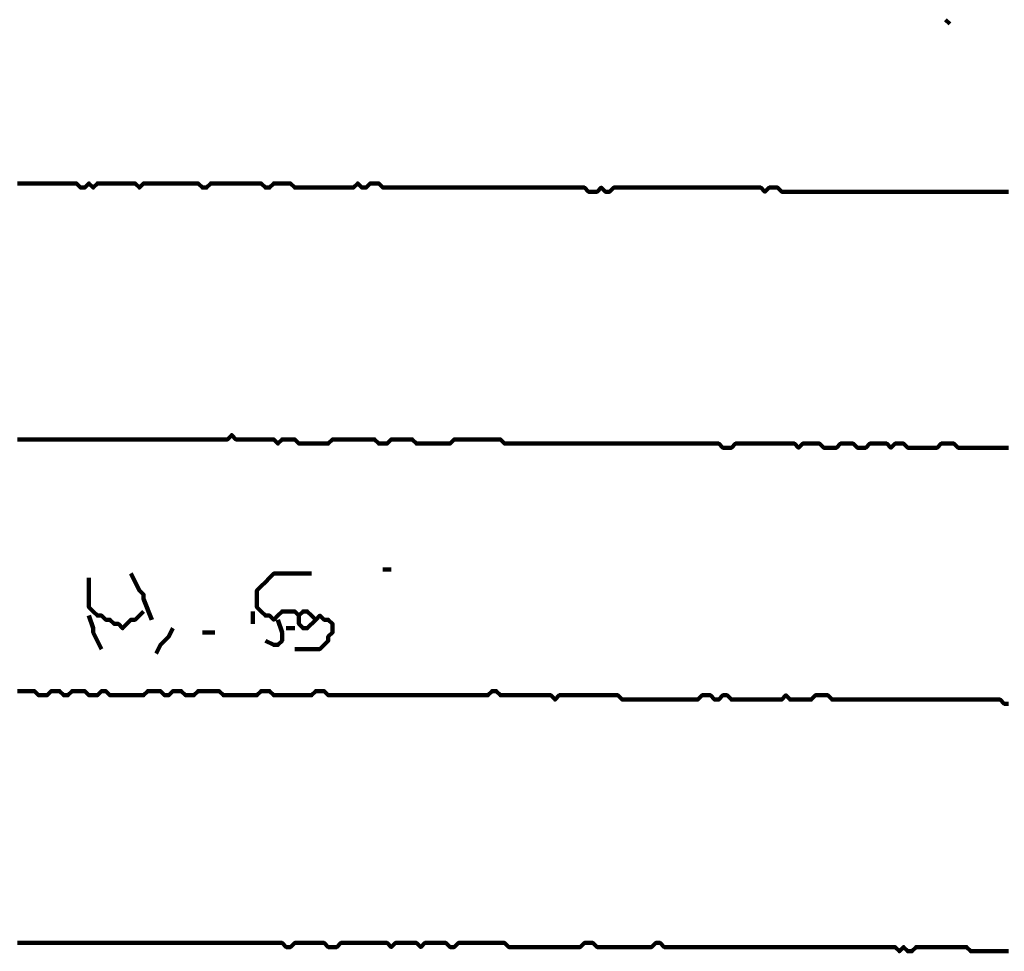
# Model space of a CAD drawing. Header units: metres. Extents: x 1959 to 4131, y 3282 to 4313.
# Tile 103 of 256: x 2381.83 to 2384, y 4288.15 to 4290.2. Entities that reach past the tile are written whole.
import ezdxf

# ---------------------------------------------------------------- set-up
doc = ezdxf.new("R2010")
doc.units = ezdxf.units.M
doc.layers.add('P', color=250, linetype='Continuous', lineweight=100)

msp = doc.modelspace()

# ---------------------------------------------------------------- linework, layer by layer
at = {"layer": 'P', "color": 0, "linetype": 'Continuous'}
for points in [[(2383.8692, 4290.1994), (2383.8785, 4290.1902)], [(2381.8292, 4289.8394), (2381.8385, 4289.8394), (2381.8477, 4289.8394), (2381.8569, 4289.8394), (2381.8662, 4289.8394), (2381.8754, 4289.8394), (2381.8846, 4289.8394), (2381.8939, 4289.8394), (2381.9031, 4289.8394), (2381.9123, 4289.8394), (2381.9216, 4289.8394), (2381.9308, 4289.8394), (2381.94, 4289.8394), (2381.9492, 4289.8394), (2381.9585, 4289.8394), (2381.9677, 4289.8302), (2381.9769, 4289.8302), (2381.9862, 4289.8394), (2381.9954, 4289.8302), (2382.0046, 4289.8394), (2382.0139, 4289.8394), (2382.0231, 4289.8394), (2382.0323, 4289.8394), (2382.0416, 4289.8394), (2382.0508, 4289.8394), (2382.06, 4289.8394), (2382.0692, 4289.8394), (2382.0785, 4289.8394), (2382.0877, 4289.8394), (2382.0969, 4289.8302), (2382.1062, 4289.8394), (2382.1154, 4289.8394), (2382.1246, 4289.8394), (2382.1339, 4289.8394), (2382.1431, 4289.8394), (2382.1523, 4289.8394), (2382.1616, 4289.8394), (2382.1708, 4289.8394), (2382.18, 4289.8394), (2382.1892, 4289.8394), (2382.1985, 4289.8394), (2382.2077, 4289.8394), (2382.2169, 4289.8394), (2382.2262, 4289.8394), (2382.2354, 4289.8302), (2382.2446, 4289.8302), (2382.2539, 4289.8394), (2382.2631, 4289.8394), (2382.2723, 4289.8394), (2382.2816, 4289.8394), (2382.2908, 4289.8394), (2382.3, 4289.8394), (2382.3092, 4289.8394), (2382.3185, 4289.8394), (2382.3277, 4289.8394), (2382.3369, 4289.8394), (2382.3462, 4289.8394), (2382.3554, 4289.8394), (2382.3646, 4289.8394), (2382.3739, 4289.8302), (2382.3831, 4289.8302), (2382.3923, 4289.8394), (2382.4016, 4289.8394), (2382.4108, 4289.8394), (2382.42, 4289.8394), (2382.4292, 4289.8394), (2382.4385, 4289.8302), (2382.4477, 4289.8302), (2382.4569, 4289.8302), (2382.4662, 4289.8302), (2382.4754, 4289.8302), (2382.4846, 4289.8302), (2382.4939, 4289.8302), (2382.5031, 4289.8302), (2382.5123, 4289.8302), (2382.5216, 4289.8302), (2382.5308, 4289.8302), (2382.54, 4289.8302), (2382.5492, 4289.8302), (2382.5585, 4289.8302), (2382.5677, 4289.8302), (2382.5769, 4289.8394), (2382.5862, 4289.8302), (2382.5954, 4289.8302), (2382.6046, 4289.8394), (2382.6139, 4289.8394), (2382.6231, 4289.8394), (2382.6323, 4289.8302), (2382.6416, 4289.8302), (2382.6508, 4289.8302), (2382.66, 4289.8302), (2382.6692, 4289.8302), (2382.6785, 4289.8302), (2382.6877, 4289.8302), (2382.6969, 4289.8302), (2382.7062, 4289.8302), (2382.7154, 4289.8302), (2382.7246, 4289.8302), (2382.7339, 4289.8302), (2382.7431, 4289.8302), (2382.7523, 4289.8302), (2382.7616, 4289.8302), (2382.7708, 4289.8302), (2382.78, 4289.8302), (2382.7892, 4289.8302), (2382.7985, 4289.8302), (2382.8077, 4289.8302), (2382.8169, 4289.8302), (2382.8262, 4289.8302), (2382.8354, 4289.8302), (2382.8446, 4289.8302), (2382.8539, 4289.8302), (2382.8631, 4289.8302), (2382.8723, 4289.8302), (2382.8816, 4289.8302), (2382.8908, 4289.8302), (2382.9, 4289.8302), (2382.9092, 4289.8302), (2382.9185, 4289.8302), (2382.9277, 4289.8302), (2382.9369, 4289.8302), (2382.9462, 4289.8302), (2382.9554, 4289.8302), (2382.9646, 4289.8302), (2382.9739, 4289.8302), (2382.9831, 4289.8302), (2382.9923, 4289.8302), (2383.0016, 4289.8302), (2383.0108, 4289.8302), (2383.02, 4289.8302), (2383.0292, 4289.8302), (2383.0385, 4289.8302), (2383.0477, 4289.8302), (2383.0569, 4289.8302), (2383.0662, 4289.8302), (2383.0754, 4289.8302), (2383.0846, 4289.8209), (2383.0939, 4289.8209), (2383.1031, 4289.8209), (2383.1123, 4289.8302), (2383.1216, 4289.8209), (2383.1308, 4289.8209), (2383.14, 4289.8302), (2383.1492, 4289.8302), (2383.1585, 4289.8302), (2383.1677, 4289.8302), (2383.1769, 4289.8302), (2383.1862, 4289.8302), (2383.1954, 4289.8302), (2383.2046, 4289.8302), (2383.2139, 4289.8302), (2383.2231, 4289.8302), (2383.2323, 4289.8302), (2383.2416, 4289.8302), (2383.2508, 4289.8302), (2383.26, 4289.8302), (2383.2692, 4289.8302), (2383.2785, 4289.8302), (2383.2877, 4289.8302), (2383.2969, 4289.8302), (2383.3062, 4289.8302), (2383.3154, 4289.8302), (2383.3246, 4289.8302), (2383.3339, 4289.8302), (2383.3431, 4289.8302), (2383.3523, 4289.8302), (2383.3616, 4289.8302), (2383.3708, 4289.8302), (2383.38, 4289.8302), (2383.3892, 4289.8302), (2383.3985, 4289.8302), (2383.4077, 4289.8302), (2383.4169, 4289.8302), (2383.4262, 4289.8302), (2383.4354, 4289.8302), (2383.4446, 4289.8302), (2383.4539, 4289.8302), (2383.4631, 4289.8302), (2383.4723, 4289.8209), (2383.4816, 4289.8302), (2383.4908, 4289.8302), (2383.5, 4289.8302), (2383.5092, 4289.8209), (2383.5185, 4289.8209), (2383.5277, 4289.8209), (2383.5369, 4289.8209), (2383.5462, 4289.8209), (2383.5554, 4289.8209), (2383.5646, 4289.8209), (2383.5739, 4289.8209), (2383.5831, 4289.8209), (2383.5923, 4289.8209), (2383.6016, 4289.8209), (2383.6108, 4289.8209), (2383.62, 4289.8209), (2383.6292, 4289.8209), (2383.6385, 4289.8209), (2383.6477, 4289.8209), (2383.6569, 4289.8209), (2383.6662, 4289.8209), (2383.6754, 4289.8209), (2383.6846, 4289.8209), (2383.6939, 4289.8209), (2383.7031, 4289.8209), (2383.7123, 4289.8209), (2383.7216, 4289.8209), (2383.7308, 4289.8209), (2383.74, 4289.8209), (2383.7492, 4289.8209), (2383.7585, 4289.8209), (2383.7677, 4289.8209), (2383.7769, 4289.8209), (2383.7862, 4289.8209), (2383.7954, 4289.8209), (2383.8046, 4289.8209), (2383.8139, 4289.8209), (2383.8231, 4289.8209), (2383.8323, 4289.8209), (2383.8416, 4289.8209), (2383.8508, 4289.8209), (2383.86, 4289.8209), (2383.8692, 4289.8209), (2383.8785, 4289.8209), (2383.8877, 4289.8209), (2383.8969, 4289.8209), (2383.9062, 4289.8209), (2383.9154, 4289.8209), (2383.9246, 4289.8209), (2383.9339, 4289.8209), (2383.9431, 4289.8209), (2383.9523, 4289.8209), (2383.9616, 4289.8209), (2383.9708, 4289.8209), (2383.98, 4289.8209), (2383.9892, 4289.8209), (2383.9985, 4289.8209), (2384.0077, 4289.8209)], [(2381.8292, 4289.2763), (2381.8385, 4289.2763), (2381.8477, 4289.2763), (2381.8569, 4289.2763), (2381.8662, 4289.2763), (2381.8754, 4289.2763), (2381.8846, 4289.2763), (2381.8939, 4289.2763), (2381.9031, 4289.2763), (2381.9123, 4289.2763), (2381.9216, 4289.2763), (2381.9308, 4289.2763), (2381.94, 4289.2763), (2381.9492, 4289.2763), (2381.9585, 4289.2763), (2381.9677, 4289.2763), (2381.9769, 4289.2763), (2381.9862, 4289.2763), (2381.9954, 4289.2763), (2382.0046, 4289.2763), (2382.0139, 4289.2763), (2382.0231, 4289.2763), (2382.0323, 4289.2763), (2382.0416, 4289.2763), (2382.0508, 4289.2763), (2382.06, 4289.2763), (2382.0692, 4289.2763), (2382.0785, 4289.2763), (2382.0877, 4289.2763), (2382.0969, 4289.2763), (2382.1062, 4289.2763), (2382.1154, 4289.2763), (2382.1246, 4289.2763), (2382.1339, 4289.2763), (2382.1431, 4289.2763), (2382.1523, 4289.2763), (2382.1616, 4289.2763), (2382.1708, 4289.2763), (2382.18, 4289.2763), (2382.1892, 4289.2763), (2382.1985, 4289.2763), (2382.2077, 4289.2763), (2382.2169, 4289.2763), (2382.2262, 4289.2763), (2382.2354, 4289.2763), (2382.2446, 4289.2763), (2382.2539, 4289.2763), (2382.2631, 4289.2763), (2382.2723, 4289.2763), (2382.2816, 4289.2763), (2382.2908, 4289.2763), (2382.3, 4289.2856), (2382.3092, 4289.2763), (2382.3185, 4289.2763), (2382.3277, 4289.2763), (2382.3369, 4289.2763), (2382.3462, 4289.2763), (2382.3554, 4289.2763), (2382.3646, 4289.2763), (2382.3739, 4289.2763), (2382.3831, 4289.2763), (2382.3923, 4289.2763), (2382.4016, 4289.2671), (2382.4108, 4289.2763), (2382.42, 4289.2763), (2382.4292, 4289.2763), (2382.4385, 4289.2763), (2382.4477, 4289.2671), (2382.4569, 4289.2671), (2382.4662, 4289.2671), (2382.4754, 4289.2671), (2382.4846, 4289.2671), (2382.4939, 4289.2671), (2382.5031, 4289.2671), (2382.5123, 4289.2671), (2382.5216, 4289.2763), (2382.5308, 4289.2763), (2382.54, 4289.2763), (2382.5492, 4289.2763), (2382.5585, 4289.2763), (2382.5677, 4289.2763), (2382.5769, 4289.2763), (2382.5862, 4289.2763), (2382.5954, 4289.2763), (2382.6046, 4289.2763), (2382.6139, 4289.2763), (2382.6231, 4289.2671), (2382.6323, 4289.2671), (2382.6416, 4289.2671), (2382.6508, 4289.2763), (2382.66, 4289.2763), (2382.6692, 4289.2763), (2382.6785, 4289.2763), (2382.6877, 4289.2763), (2382.6969, 4289.2763), (2382.7062, 4289.2671), (2382.7154, 4289.2671), (2382.7246, 4289.2671), (2382.7339, 4289.2671), (2382.7431, 4289.2671), (2382.7523, 4289.2671), (2382.7616, 4289.2671), (2382.7708, 4289.2671), (2382.78, 4289.2671), (2382.7892, 4289.2763), (2382.7985, 4289.2763), (2382.8077, 4289.2763), (2382.8169, 4289.2763), (2382.8262, 4289.2763), (2382.8354, 4289.2763), (2382.8446, 4289.2763), (2382.8539, 4289.2763), (2382.8631, 4289.2763), (2382.8723, 4289.2763), (2382.8816, 4289.2763), (2382.8908, 4289.2763), (2382.9, 4289.2671), (2382.9092, 4289.2671), (2382.9185, 4289.2671), (2382.9277, 4289.2671), (2382.9369, 4289.2671), (2382.9462, 4289.2671), (2382.9554, 4289.2671), (2382.9646, 4289.2671), (2382.9739, 4289.2671), (2382.9831, 4289.2671), (2382.9923, 4289.2671), (2383.0016, 4289.2671), (2383.0108, 4289.2671), (2383.02, 4289.2671), (2383.0292, 4289.2671), (2383.0385, 4289.2671), (2383.0477, 4289.2671), (2383.0569, 4289.2671), (2383.0662, 4289.2671), (2383.0754, 4289.2671), (2383.0846, 4289.2671), (2383.0939, 4289.2671), (2383.1031, 4289.2671), (2383.1123, 4289.2671), (2383.1216, 4289.2671), (2383.1308, 4289.2671), (2383.14, 4289.2671), (2383.1492, 4289.2671), (2383.1585, 4289.2671), (2383.1677, 4289.2671), (2383.1769, 4289.2671), (2383.1862, 4289.2671), (2383.1954, 4289.2671), (2383.2046, 4289.2671), (2383.2139, 4289.2671), (2383.2231, 4289.2671), (2383.2323, 4289.2671), (2383.2416, 4289.2671), (2383.2508, 4289.2671), (2383.26, 4289.2671), (2383.2692, 4289.2671), (2383.2785, 4289.2671), (2383.2877, 4289.2671), (2383.2969, 4289.2671), (2383.3062, 4289.2671), (2383.3154, 4289.2671), (2383.3246, 4289.2671), (2383.3339, 4289.2671), (2383.3431, 4289.2671), (2383.3523, 4289.2671), (2383.3616, 4289.2671), (2383.3708, 4289.2671), (2383.38, 4289.2579), (2383.3892, 4289.2579), (2383.3985, 4289.2579), (2383.4077, 4289.2671), (2383.4169, 4289.2671), (2383.4262, 4289.2671), (2383.4354, 4289.2671), (2383.4446, 4289.2671), (2383.4539, 4289.2671), (2383.4631, 4289.2671), (2383.4723, 4289.2671), (2383.4816, 4289.2671), (2383.4908, 4289.2671), (2383.5, 4289.2671), (2383.5092, 4289.2671), (2383.5185, 4289.2671), (2383.5277, 4289.2671), (2383.5369, 4289.2671), (2383.5462, 4289.2579), (2383.5554, 4289.2671), (2383.5646, 4289.2671), (2383.5739, 4289.2671), (2383.5831, 4289.2671), (2383.5923, 4289.2671), (2383.6016, 4289.2579), (2383.6108, 4289.2579), (2383.62, 4289.2579), (2383.6292, 4289.2579), (2383.6385, 4289.2671), (2383.6477, 4289.2671), (2383.6569, 4289.2671), (2383.6662, 4289.2671), (2383.6754, 4289.2579), (2383.6846, 4289.2579), (2383.6939, 4289.2579), (2383.7031, 4289.2671), (2383.7123, 4289.2671), (2383.7216, 4289.2671), (2383.7308, 4289.2671), (2383.74, 4289.2671), (2383.7492, 4289.2579), (2383.7585, 4289.2671), (2383.7677, 4289.2671), (2383.7769, 4289.2671), (2383.7862, 4289.2579), (2383.7954, 4289.2579), (2383.8046, 4289.2579), (2383.8139, 4289.2579), (2383.8231, 4289.2579), (2383.8323, 4289.2579), (2383.8416, 4289.2579), (2383.8508, 4289.2579), (2383.86, 4289.2671), (2383.8692, 4289.2671), (2383.8785, 4289.2671), (2383.8877, 4289.2671), (2383.8969, 4289.2579), (2383.9062, 4289.2579), (2383.9154, 4289.2579), (2383.9246, 4289.2579), (2383.9339, 4289.2579), (2383.9431, 4289.2579), (2383.9523, 4289.2579), (2383.9616, 4289.2579), (2383.9708, 4289.2579), (2383.98, 4289.2579), (2383.9892, 4289.2579), (2383.9985, 4289.2579), (2384.0077, 4289.2579)], [(2381.9862, 4288.9717), (2381.9862, 4288.9348), (2381.9862, 4288.9256), (2381.9862, 4288.9163), (2381.9862, 4288.9071), (2381.9954, 4288.8979), (2382.0046, 4288.8886), (2382.0139, 4288.8886), (2382.0231, 4288.8794), (2382.0323, 4288.8794), (2382.0416, 4288.8702), (2382.0508, 4288.8702), (2382.06, 4288.8609), (2382.0692, 4288.8702), (2382.0785, 4288.8794), (2382.0877, 4288.8794), (2382.1062, 4288.8979)], [(2382.0785, 4288.9809), (2382.0969, 4288.944), (2382.1062, 4288.9348), (2382.1062, 4288.9256), (2382.1246, 4288.8794)], [(2382.4385, 4288.8148), (2382.4754, 4288.8148), (2382.4846, 4288.8148), (2382.4939, 4288.8148), (2382.5031, 4288.824), (2382.5123, 4288.8333), (2382.5123, 4288.8425), (2382.5216, 4288.8517), (2382.5216, 4288.8609), (2382.5216, 4288.8702), (2382.5123, 4288.8794), (2382.5031, 4288.8794), (2382.4939, 4288.8886), (2382.4846, 4288.8794), (2382.4754, 4288.8886), (2382.4662, 4288.8979), (2382.4569, 4288.8979), (2382.4477, 4288.8886), (2382.4385, 4288.8979), (2382.4292, 4288.8979), (2382.42, 4288.8979), (2382.4108, 4288.8979), (2382.4016, 4288.8886), (2382.3923, 4288.8794), (2382.3831, 4288.8886), (2382.3739, 4288.8886), (2382.3646, 4288.8979), (2382.3554, 4288.9071), (2382.3554, 4288.9163), (2382.3554, 4288.9256), (2382.3554, 4288.9348), (2382.3554, 4288.944), (2382.3646, 4288.9533), (2382.3739, 4288.9625), (2382.3831, 4288.9717), (2382.3923, 4288.9809), (2382.4016, 4288.9809), (2382.4108, 4288.9809), (2382.42, 4288.9809), (2382.4292, 4288.9809), (2382.4754, 4288.9809)], [(2382.6323, 4288.9902), (2382.6508, 4288.9902)], [(2381.9862, 4288.8886), (2381.9954, 4288.8609), (2381.9954, 4288.8517), (2382.0139, 4288.8148)], [(2382.3462, 4288.8979), (2382.3462, 4288.8702)], [(2382.4477, 4288.8886), (2382.4477, 4288.8702), (2382.4569, 4288.8609), (2382.4662, 4288.8609), (2382.4846, 4288.8794)], [(2382.1708, 4288.8609), (2382.1616, 4288.8425), (2382.1523, 4288.8333), (2382.1431, 4288.824), (2382.1339, 4288.8056)], [(2382.4016, 4288.8794), (2382.4108, 4288.8517), (2382.4108, 4288.8425), (2382.4108, 4288.8333), (2382.4016, 4288.824), (2382.3923, 4288.824), (2382.3739, 4288.8333)], [(2382.42, 4288.8609), (2382.4385, 4288.8609)], [(2382.2354, 4288.8517), (2382.2631, 4288.8517)], [(2381.8292, 4288.7225), (2381.8385, 4288.7225), (2381.8477, 4288.7225), (2381.8569, 4288.7225), (2381.8662, 4288.7225), (2381.8754, 4288.7133), (2381.8846, 4288.7133), (2381.8939, 4288.7133), (2381.9031, 4288.7225), (2381.9123, 4288.7225), (2381.9216, 4288.7225), (2381.9308, 4288.7133), (2381.94, 4288.7133), (2381.9492, 4288.7225), (2381.9585, 4288.7225), (2381.9677, 4288.7225), (2381.9769, 4288.7225), (2381.9862, 4288.7133), (2381.9954, 4288.7133), (2382.0046, 4288.7133), (2382.0139, 4288.7225), (2382.0231, 4288.7225), (2382.0323, 4288.7133), (2382.0416, 4288.7133), (2382.0508, 4288.7133), (2382.06, 4288.7133), (2382.0692, 4288.7133), (2382.0785, 4288.7133), (2382.0877, 4288.7133), (2382.0969, 4288.7133), (2382.1062, 4288.7133), (2382.1154, 4288.7225), (2382.1246, 4288.7225), (2382.1339, 4288.7225), (2382.1431, 4288.7225), (2382.1523, 4288.7133), (2382.1616, 4288.7133), (2382.1708, 4288.7225), (2382.18, 4288.7225), (2382.1892, 4288.7225), (2382.1985, 4288.7133), (2382.2077, 4288.7133), (2382.2169, 4288.7133), (2382.2262, 4288.7225), (2382.2354, 4288.7225), (2382.2446, 4288.7225), (2382.2539, 4288.7225), (2382.2631, 4288.7225), (2382.2723, 4288.7225), (2382.2816, 4288.7133), (2382.2908, 4288.7133), (2382.3, 4288.7133), (2382.3092, 4288.7133), (2382.3185, 4288.7133), (2382.3277, 4288.7133), (2382.3369, 4288.7133), (2382.3462, 4288.7133), (2382.3554, 4288.7133), (2382.3646, 4288.7225), (2382.3739, 4288.7225), (2382.3831, 4288.7225), (2382.3923, 4288.7133), (2382.4016, 4288.7133), (2382.4108, 4288.7133), (2382.42, 4288.7133), (2382.4292, 4288.7133), (2382.4385, 4288.7133), (2382.4477, 4288.7133), (2382.4569, 4288.7133), (2382.4662, 4288.7133), (2382.4754, 4288.7133), (2382.4846, 4288.7225), (2382.4939, 4288.7225), (2382.5031, 4288.7225), (2382.5123, 4288.7133), (2382.5216, 4288.7133), (2382.5308, 4288.7133), (2382.54, 4288.7133), (2382.5492, 4288.7133), (2382.5585, 4288.7133), (2382.5677, 4288.7133), (2382.5769, 4288.7133), (2382.5862, 4288.7133), (2382.5954, 4288.7133), (2382.6046, 4288.7133), (2382.6139, 4288.7133), (2382.6231, 4288.7133), (2382.6323, 4288.7133), (2382.6416, 4288.7133), (2382.6508, 4288.7133), (2382.66, 4288.7133), (2382.6692, 4288.7133), (2382.6785, 4288.7133), (2382.6877, 4288.7133), (2382.6969, 4288.7133), (2382.7062, 4288.7133), (2382.7154, 4288.7133), (2382.7246, 4288.7133), (2382.7339, 4288.7133), (2382.7431, 4288.7133), (2382.7523, 4288.7133), (2382.7616, 4288.7133), (2382.7708, 4288.7133), (2382.78, 4288.7133), (2382.7892, 4288.7133), (2382.7985, 4288.7133), (2382.8077, 4288.7133), (2382.8169, 4288.7133), (2382.8262, 4288.7133), (2382.8354, 4288.7133), (2382.8446, 4288.7133), (2382.8539, 4288.7133), (2382.8631, 4288.7133), (2382.8723, 4288.7225), (2382.8816, 4288.7225), (2382.8908, 4288.7133), (2382.9, 4288.7133), (2382.9092, 4288.7133), (2382.9185, 4288.7133), (2382.9277, 4288.7133), (2382.9369, 4288.7133), (2382.9462, 4288.7133), (2382.9554, 4288.7133), (2382.9646, 4288.7133), (2382.9739, 4288.7133), (2382.9831, 4288.7133), (2382.9923, 4288.7133), (2383.0016, 4288.7133), (2383.0108, 4288.704), (2383.02, 4288.7133), (2383.0292, 4288.7133), (2383.0385, 4288.7133), (2383.0477, 4288.7133), (2383.0569, 4288.7133), (2383.0662, 4288.7133), (2383.0754, 4288.7133), (2383.0846, 4288.7133), (2383.0939, 4288.7133), (2383.1031, 4288.7133), (2383.1123, 4288.7133), (2383.1216, 4288.7133), (2383.1308, 4288.7133), (2383.14, 4288.7133), (2383.1492, 4288.7133), (2383.1585, 4288.704), (2383.1677, 4288.704), (2383.1769, 4288.704), (2383.1862, 4288.704), (2383.1954, 4288.704), (2383.2046, 4288.704), (2383.2139, 4288.704), (2383.2231, 4288.704), (2383.2323, 4288.704), (2383.2416, 4288.704), (2383.2508, 4288.704), (2383.26, 4288.704), (2383.2692, 4288.704), (2383.2785, 4288.704), (2383.2877, 4288.704), (2383.2969, 4288.704), (2383.3062, 4288.704), (2383.3154, 4288.704), (2383.3246, 4288.704), (2383.3339, 4288.7133), (2383.3431, 4288.7133), (2383.3523, 4288.7133), (2383.3616, 4288.704), (2383.3708, 4288.704), (2383.38, 4288.7133), (2383.3892, 4288.7133), (2383.3985, 4288.704), (2383.4077, 4288.704), (2383.4169, 4288.704), (2383.4262, 4288.704), (2383.4354, 4288.704), (2383.4446, 4288.704), (2383.4539, 4288.704), (2383.4631, 4288.704), (2383.4723, 4288.704), (2383.4816, 4288.704), (2383.4908, 4288.704), (2383.5, 4288.704), (2383.5092, 4288.704), (2383.5185, 4288.7133), (2383.5277, 4288.704), (2383.5369, 4288.704), (2383.5462, 4288.704), (2383.5554, 4288.704), (2383.5646, 4288.704), (2383.5739, 4288.704), (2383.5831, 4288.7133), (2383.5923, 4288.7133), (2383.6016, 4288.7133), (2383.6108, 4288.7133), (2383.62, 4288.704), (2383.6292, 4288.704), (2383.6385, 4288.704), (2383.6477, 4288.704), (2383.6569, 4288.704), (2383.6662, 4288.704), (2383.6754, 4288.704), (2383.6846, 4288.704), (2383.6939, 4288.704), (2383.7031, 4288.704), (2383.7123, 4288.704), (2383.7216, 4288.704), (2383.7308, 4288.704), (2383.74, 4288.704), (2383.7492, 4288.704), (2383.7585, 4288.704), (2383.7677, 4288.704), (2383.7769, 4288.704), (2383.7862, 4288.704), (2383.7954, 4288.704), (2383.8046, 4288.704), (2383.8139, 4288.704), (2383.8231, 4288.704), (2383.8323, 4288.704), (2383.8416, 4288.704), (2383.8508, 4288.704), (2383.86, 4288.704), (2383.8692, 4288.704), (2383.8785, 4288.704), (2383.8877, 4288.704), (2383.8969, 4288.704), (2383.9062, 4288.704), (2383.9154, 4288.704), (2383.9246, 4288.704), (2383.9339, 4288.704), (2383.9431, 4288.704), (2383.9523, 4288.704), (2383.9616, 4288.704), (2383.9708, 4288.704), (2383.98, 4288.704), (2383.9892, 4288.704), (2383.9985, 4288.6948), (2384.0077, 4288.6948)], [(2381.8292, 4288.1686), (2381.8385, 4288.1686), (2381.8477, 4288.1686), (2381.8569, 4288.1686), (2381.8662, 4288.1686), (2381.8754, 4288.1686), (2381.8846, 4288.1686), (2381.8939, 4288.1686), (2381.9031, 4288.1686), (2381.9123, 4288.1686), (2381.9216, 4288.1686), (2381.9308, 4288.1686), (2381.94, 4288.1686), (2381.9492, 4288.1686), (2381.9585, 4288.1686), (2381.9677, 4288.1686), (2381.9769, 4288.1686), (2381.9862, 4288.1686), (2381.9954, 4288.1686), (2382.0046, 4288.1686), (2382.0139, 4288.1686), (2382.0231, 4288.1686), (2382.0323, 4288.1686), (2382.0416, 4288.1686), (2382.0508, 4288.1686), (2382.06, 4288.1686), (2382.0692, 4288.1686), (2382.0785, 4288.1686), (2382.0877, 4288.1686), (2382.0969, 4288.1686), (2382.1062, 4288.1686), (2382.1154, 4288.1686), (2382.1246, 4288.1686), (2382.1339, 4288.1686), (2382.1431, 4288.1686), (2382.1523, 4288.1686), (2382.1616, 4288.1686), (2382.1708, 4288.1686), (2382.18, 4288.1686), (2382.1892, 4288.1686), (2382.1985, 4288.1686), (2382.2077, 4288.1686), (2382.2169, 4288.1686), (2382.2262, 4288.1686), (2382.2354, 4288.1686), (2382.2446, 4288.1686), (2382.2539, 4288.1686), (2382.2631, 4288.1686), (2382.2723, 4288.1686), (2382.2816, 4288.1686), (2382.2908, 4288.1686), (2382.3, 4288.1686), (2382.3092, 4288.1686), (2382.3185, 4288.1686), (2382.3277, 4288.1686), (2382.3369, 4288.1686), (2382.3462, 4288.1686), (2382.3554, 4288.1686), (2382.3646, 4288.1686), (2382.3739, 4288.1686), (2382.3831, 4288.1686), (2382.3923, 4288.1686), (2382.4016, 4288.1686), (2382.4108, 4288.1686), (2382.42, 4288.1594), (2382.4292, 4288.1594), (2382.4385, 4288.1686), (2382.4477, 4288.1686), (2382.4569, 4288.1686), (2382.4662, 4288.1686), (2382.4754, 4288.1686), (2382.4846, 4288.1686), (2382.4939, 4288.1686), (2382.5031, 4288.1686), (2382.5123, 4288.1594), (2382.5216, 4288.1594), (2382.5308, 4288.1594), (2382.54, 4288.1686), (2382.5492, 4288.1686), (2382.5585, 4288.1686), (2382.5677, 4288.1686), (2382.5769, 4288.1686), (2382.5862, 4288.1686), (2382.5954, 4288.1686), (2382.6046, 4288.1686), (2382.6139, 4288.1686), (2382.6231, 4288.1686), (2382.6323, 4288.1686), (2382.6416, 4288.1686), (2382.6508, 4288.1594), (2382.66, 4288.1686), (2382.6692, 4288.1686), (2382.6785, 4288.1686), (2382.6877, 4288.1686), (2382.6969, 4288.1686), (2382.7062, 4288.1686), (2382.7154, 4288.1594), (2382.7246, 4288.1686), (2382.7339, 4288.1686), (2382.7431, 4288.1686), (2382.7523, 4288.1686), (2382.7616, 4288.1686), (2382.7708, 4288.1686), (2382.78, 4288.1594), (2382.7892, 4288.1594), (2382.7985, 4288.1686), (2382.8077, 4288.1686), (2382.8169, 4288.1686), (2382.8262, 4288.1686), (2382.8354, 4288.1686), (2382.8446, 4288.1686), (2382.8539, 4288.1686), (2382.8631, 4288.1686), (2382.8723, 4288.1686), (2382.8816, 4288.1686), (2382.8908, 4288.1686), (2382.9, 4288.1686), (2382.9092, 4288.1594), (2382.9185, 4288.1594), (2382.9277, 4288.1594), (2382.9369, 4288.1594), (2382.9462, 4288.1594), (2382.9554, 4288.1594), (2382.9646, 4288.1594), (2382.9739, 4288.1594), (2382.9831, 4288.1594), (2382.9923, 4288.1594), (2383.0016, 4288.1594), (2383.0108, 4288.1594), (2383.02, 4288.1594), (2383.0292, 4288.1594), (2383.0385, 4288.1594), (2383.0477, 4288.1594), (2383.0569, 4288.1594), (2383.0662, 4288.1594), (2383.0754, 4288.1686), (2383.0846, 4288.1686), (2383.0939, 4288.1686), (2383.1031, 4288.1594), (2383.1123, 4288.1594), (2383.1216, 4288.1594), (2383.1308, 4288.1594), (2383.14, 4288.1594), (2383.1492, 4288.1594), (2383.1585, 4288.1594), (2383.1677, 4288.1594), (2383.1769, 4288.1594), (2383.1862, 4288.1594), (2383.1954, 4288.1594), (2383.2046, 4288.1594), (2383.2139, 4288.1594), (2383.2231, 4288.1594), (2383.2323, 4288.1686), (2383.2416, 4288.1686), (2383.2508, 4288.1594), (2383.26, 4288.1594), (2383.2692, 4288.1594), (2383.2785, 4288.1594), (2383.2877, 4288.1594), (2383.2969, 4288.1594), (2383.3062, 4288.1594), (2383.3154, 4288.1594), (2383.3246, 4288.1594), (2383.3339, 4288.1594), (2383.3431, 4288.1594), (2383.3523, 4288.1594), (2383.3616, 4288.1594), (2383.3708, 4288.1594), (2383.38, 4288.1594), (2383.3892, 4288.1594), (2383.3985, 4288.1594), (2383.4077, 4288.1594), (2383.4169, 4288.1594), (2383.4262, 4288.1594), (2383.4354, 4288.1594), (2383.4446, 4288.1594), (2383.4539, 4288.1594), (2383.4631, 4288.1594), (2383.4723, 4288.1594), (2383.4816, 4288.1594), (2383.4908, 4288.1594), (2383.5, 4288.1594), (2383.5092, 4288.1594), (2383.5185, 4288.1594), (2383.5277, 4288.1594), (2383.5369, 4288.1594), (2383.5462, 4288.1594), (2383.5554, 4288.1594), (2383.5646, 4288.1594), (2383.5739, 4288.1594), (2383.5831, 4288.1594), (2383.5923, 4288.1594), (2383.6016, 4288.1594), (2383.6108, 4288.1594), (2383.62, 4288.1594), (2383.6292, 4288.1594), (2383.6385, 4288.1594), (2383.6477, 4288.1594), (2383.6569, 4288.1594), (2383.6662, 4288.1594), (2383.6754, 4288.1594), (2383.6846, 4288.1594), (2383.6939, 4288.1594), (2383.7031, 4288.1594), (2383.7123, 4288.1594), (2383.7216, 4288.1594), (2383.7308, 4288.1594), (2383.74, 4288.1594), (2383.7492, 4288.1594), (2383.7585, 4288.1594), (2383.7677, 4288.1502), (2383.7769, 4288.1594), (2383.7862, 4288.1502), (2383.7954, 4288.1502), (2383.8046, 4288.1594), (2383.8139, 4288.1594), (2383.8231, 4288.1594), (2383.8323, 4288.1594), (2383.8416, 4288.1594), (2383.8508, 4288.1594), (2383.86, 4288.1594), (2383.8692, 4288.1594), (2383.8785, 4288.1594), (2383.8877, 4288.1594), (2383.8969, 4288.1594), (2383.9062, 4288.1594), (2383.9154, 4288.1594), (2383.9246, 4288.1502), (2383.9339, 4288.1502), (2383.9431, 4288.1502), (2383.9523, 4288.1502), (2383.9616, 4288.1502), (2383.9708, 4288.1502), (2383.98, 4288.1502), (2383.9892, 4288.1502), (2383.9985, 4288.1502), (2384.0077, 4288.1502)]]:
    msp.add_lwpolyline(points, dxfattribs=at)

doc.saveas('drawing.dxf')
